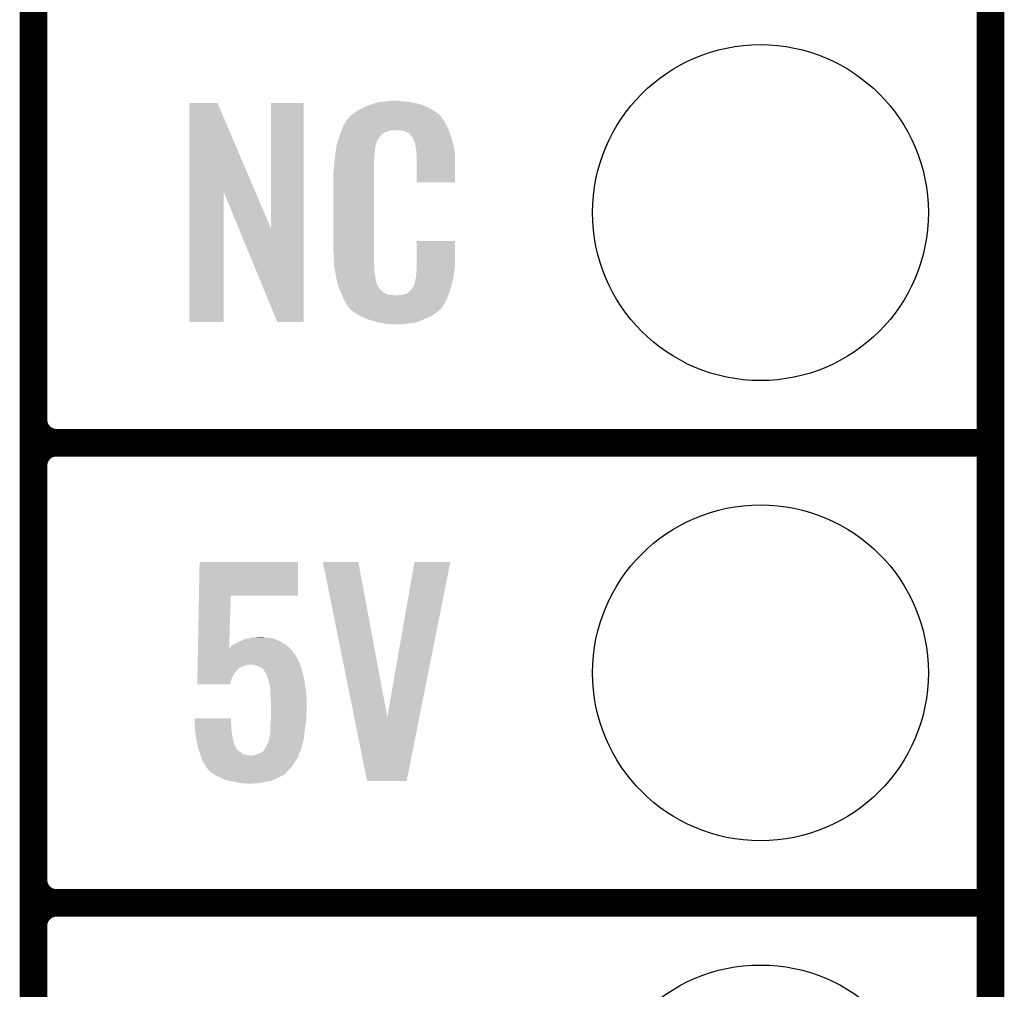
# Model space of a CAD drawing. Extents: x -1.3 to 24.2, y -3.9 to 53.4.
# Tile 13 of 45: x 18.8 to 24.2, y 0.8 to 6.1. Entities that reach past the tile are written whole.
import ezdxf

# ---------------------------------------------------------------- set-up
doc = ezdxf.new("R2010")
doc.units = 0
doc.layers.get('0').update_dxf_attribs({"linetype": 'CONTINUOUS'})
for name, color, linetype in [('LTE_IOT_24_CLICK_V101_GKO', 9, 'CONTINUOUS'), ('LTE_IOT_24_CLICK_V101_GTO', 11, 'CONTINUOUS'), ('LTE_IOT_24_CLICK_V101_GTS', 8, 'CONTINUOUS')]:
    doc.layers.add(name, color=color, linetype=linetype)

# ---------------------------------------------------------------- blocks, each defined once
blk = doc.blocks.new('ROUND_108')
blk.add_circle((0, 0), 0.9271)

msp = doc.modelspace()

# ---------------------------------------------------------------- linework, layer by layer
at = {"layer": 'LTE_IOT_24_CLICK_V101_GKO', "const_width": 0.1524}
msp.add_lwpolyline([(24.13, -1.27), (24.13, 51.054)], dxfattribs=at)
at = {"layer": 'LTE_IOT_24_CLICK_V101_GTO', "const_width": 0.1524}
for points in [[(18.8468, -0.5588), (18.8468, 18.3388)], [(18.8468, 3.937), (18.8468, 6.223)], [(18.9738, 3.81), (24.13, 3.81)], [(18.9738, 3.81), (24.13, 3.81)], [(18.8468, 1.397), (18.8468, 3.683)], [(18.9738, 1.27), (24.13, 1.27)], [(18.9738, 1.27), (24.13, 1.27)]]:
    msp.add_lwpolyline(points, dxfattribs=at)
for points in [[(18.8468, 3.937, 0.4142136), (18.9738, 3.81)], [(18.9738, 3.81, 0.4142136), (18.8468, 3.683)], [(18.9738, 3.81, 0.4142136), (18.8468, 3.683)], [(18.8468, 1.397, 0.4142136), (18.9738, 1.27)], [(18.9738, 1.27, 0.4142136), (18.8468, 1.143)], [(18.9738, 1.27, 0.4142136), (18.8468, 1.143)]]:
    msp.add_lwpolyline(points, format="xyb", dxfattribs=at)
at = {"layer": 'LTE_IOT_24_CLICK_V101_GTO'}
for points in [[(19.707874, 5.196718), (19.707882, 5.684504), (20.070868, 5.196718), (19.862804, 5.684504)], [(19.707882, 5.684504), (19.707884, 5.68452), (19.862804, 5.684504), (19.707884, 5.68452)], [(20.15744, 4.993758), (20.157462, 5.684496), (20.337766, 4.993758), (20.33778, 5.684496)], [(20.157462, 5.684496), (20.157464, 5.68452), (20.33778, 5.684496), (20.157464, 5.68452)], [(20.642582, 5.64642), (20.66798, 5.65912), (21.04983, 5.64642), (21.02866, 5.65912)], [(20.66798, 5.65912), (20.67814, 5.6642), (21.02866, 5.65912), (21.016324, 5.6642)], [(20.67814, 5.6642), (20.703538, 5.67436), (21.016324, 5.6642), (20.991652, 5.67436)], [(20.703538, 5.67436), (20.711158, 5.6769), (20.991652, 5.67436), (20.985482, 5.6769)], [(20.711158, 5.6769), (20.7264, 5.68198), (20.985482, 5.6769), (20.966432, 5.68198)], [(20.7264, 5.68198), (20.743334, 5.68706), (20.966432, 5.68198), (20.947382, 5.68706)], [(20.743334, 5.68706), (20.751802, 5.6896), (20.947382, 5.68706), (20.927062, 5.6896)], [(20.751802, 5.6896), (20.78228, 5.69214), (20.927062, 5.6896), (20.90674, 5.69214)], [(20.78228, 5.69214), (20.79752, 5.69468), (20.90674, 5.69214), (20.891502, 5.69468)], [(20.79752, 5.69468), (20.812762, 5.69722), (20.876262, 5.69468), (20.863562, 5.69722)], [(20.58416, 5.598164), (20.58619, 5.600702), (21.104226, 5.598164), (21.102322, 5.600702)], [(20.58619, 5.600702), (20.59025, 5.605776), (21.102322, 5.600702), (21.099782, 5.605776)], [(20.59025, 5.605776), (20.59432, 5.610862), (21.099782, 5.605776), (21.095424, 5.610862)], [(20.59432, 5.610862), (20.608834, 5.62356), (21.095424, 5.610862), (21.084542, 5.62356)], [(20.608834, 5.62356), (20.614642, 5.62864), (21.084542, 5.62356), (21.077432, 5.62864)], [(20.614642, 5.62864), (20.626618, 5.636262), (21.077432, 5.62864), (21.06676, 5.636262)], [(20.626618, 5.636262), (20.642582, 5.64642), (21.06676, 5.636262), (21.04983, 5.64642)], [(20.549232, 5.539738), (20.55368, 5.552442), (21.13788, 5.539738), (21.130952, 5.552442)], [(20.55368, 5.552442), (20.562644, 5.56768), (21.130952, 5.552442), (21.12264, 5.56768)], [(20.562644, 5.56768), (20.576094, 5.59054), (21.12264, 5.56768), (21.109942, 5.59054)], [(20.576094, 5.59054), (20.579086, 5.595622), (21.109942, 5.59054), (21.106132, 5.595622)], [(20.579086, 5.595622), (20.58416, 5.598164), (21.106132, 5.595622), (21.104226, 5.598164)], [(20.526272, 5.471158), (20.533492, 5.494018), (20.741638, 5.471158), (20.754338, 5.494018)], [(20.533492, 5.494018), (20.5359, 5.50164), (20.754338, 5.494018), (20.761956, 5.50164)], [(20.5359, 5.50164), (20.536788, 5.504182), (20.761956, 5.50164), (20.764498, 5.504182)], [(20.536788, 5.504182), (20.538564, 5.509256), (20.764498, 5.504182), (20.767038, 5.509256)], [(20.538564, 5.509256), (20.542122, 5.519418), (20.767038, 5.509256), (20.779742, 5.519418)], [(20.542122, 5.519418), (20.547454, 5.534658), (20.779742, 5.519418), (20.817836, 5.534658)], [(20.547454, 5.534658), (20.547456, 5.53466), (20.817836, 5.534658), (20.866098, 5.53466)], [(20.547456, 5.53466), (20.549232, 5.539738), (21.139694, 5.53466), (21.13788, 5.539738)], [(20.88388, 5.53212), (20.866098, 5.53466), (21.140602, 5.53212), (21.139694, 5.53466)], [(20.896578, 5.52958), (20.88388, 5.53212), (21.141508, 5.52958), (21.140602, 5.53212)], [(20.921974, 5.51688), (20.896578, 5.52958), (21.146044, 5.51688), (21.141508, 5.52958)], [(20.924518, 5.511804), (20.921974, 5.51688), (21.147856, 5.511804), (21.146044, 5.51688)], [(20.931052, 5.50418), (20.924518, 5.511804), (21.150578, 5.50418), (21.147856, 5.511804)], [(20.939758, 5.49402), (20.931052, 5.50418), (21.153568, 5.49402), (21.150578, 5.50418)], [(20.94992, 5.47116), (20.939758, 5.49402), (21.160292, 5.47116), (21.153568, 5.49402)], [(20.516648, 5.427978), (20.518252, 5.438138), (20.73148, 5.427978), (20.73402, 5.438138)], [(20.518252, 5.438138), (20.519054, 5.443218), (20.73402, 5.438138), (20.73402, 5.443218)], [(20.519054, 5.443218), (20.52066, 5.453382), (20.73402, 5.443218), (20.73679, 5.453382)], [(20.52066, 5.453382), (20.526272, 5.471158), (20.73679, 5.453382), (20.741638, 5.471158)], [(20.953984, 5.461002), (20.94992, 5.47116), (21.16328, 5.461002), (21.160292, 5.47116)], [(20.954998, 5.458464), (20.953984, 5.461002), (21.163764, 5.458464), (21.16328, 5.461002)], [(20.955, 5.450842), (20.954998, 5.458464), (21.165216, 5.450842), (21.163764, 5.458464)], [(20.95754, 5.438138), (20.955, 5.450842), (21.167636, 5.438138), (21.165216, 5.450842)], [(20.96008, 5.42036), (20.95754, 5.438138), (21.171022, 5.42036), (21.167636, 5.438138)], [(20.508242, 5.361938), (20.5105, 5.38226), (20.7264, 5.361938), (20.72894, 5.38226)], [(20.5105, 5.38226), (20.512756, 5.402578), (20.72894, 5.38226), (20.72894, 5.402578)], [(20.512756, 5.402578), (20.51304, 5.40512), (20.72894, 5.402578), (20.729448, 5.40512)], [(20.51304, 5.40512), (20.514642, 5.415278), (20.729448, 5.40512), (20.73148, 5.415278)], [(20.514642, 5.415278), (20.516648, 5.427978), (20.73148, 5.415278), (20.73148, 5.427978)], [(20.961058, 5.407658), (20.96008, 5.42036), (21.17344, 5.407658), (21.171022, 5.42036)], [(20.96262, 5.38734), (20.961058, 5.407658), (21.173436, 5.38734), (21.17344, 5.407658)], [(20.96262, 5.247664), (20.96262, 5.38734), (21.173416, 5.247664), (21.173436, 5.38734)], [(20.50542, 5.34162), (20.50796, 5.3594), (20.7264, 5.34162), (20.7264, 5.3594)], [(20.50542, 5.323842), (20.50542, 5.34162), (20.7264, 5.323842), (20.7264, 5.34162)], [(20.50796, 5.3594), (20.508242, 5.361938), (20.7264, 5.3594), (20.7264, 5.361938)], [(20.50288, 5.311142), (20.50542, 5.323842), (20.7264, 5.311142), (20.7264, 5.323842)], [(20.50288, 4.86156), (20.50288, 5.311142), (20.7264, 4.86156), (20.7264, 5.311142)], [(21.173416, 5.24764), (20.96262, 5.247664), (21.173416, 5.24764), (21.173416, 5.247664)], [(19.70786, 4.475504), (19.707874, 5.196718), (19.895796, 4.475504), (19.89582, 5.196718)], [(19.97945, 4.993758), (19.89582, 5.196718), (20.15744, 4.993758), (20.070868, 5.196718)], [(20.192996, 4.475496), (19.97945, 4.993758), (20.337756, 4.475496), (20.337766, 4.993758)], [(20.96262, 4.78282), (20.962642, 4.922496), (21.17344, 4.78282), (21.17344, 4.922496)], [(20.962642, 4.922496), (20.962644, 4.92252), (21.17344, 4.922496), (20.962644, 4.92252)], [(20.505232, 4.79806), (20.50288, 4.86156), (20.7264, 4.79806), (20.7264, 4.86156)], [(20.50542, 4.792982), (20.505232, 4.79806), (20.727126, 4.792982), (20.7264, 4.79806)], [(20.50763, 4.780278), (20.50542, 4.792982), (20.72894, 4.780278), (20.727126, 4.792982)], [(20.511606, 4.757418), (20.50763, 4.780278), (20.72894, 4.757418), (20.72894, 4.780278)], [(20.51558, 4.73456), (20.511606, 4.757418), (20.73255, 4.73456), (20.72894, 4.757418)], [(20.520662, 4.70916), (20.51558, 4.73456), (20.73656, 4.70916), (20.73255, 4.73456)], [(20.958048, 4.726942), (20.96008, 4.737102), (21.16582, 4.726942), (21.167174, 4.737102)], [(20.96008, 4.7498), (20.961984, 4.76504), (21.168866, 4.7498), (21.1709, 4.76504)], [(20.96008, 4.737102), (20.96008, 4.7498), (21.167174, 4.737102), (21.168866, 4.7498)], [(20.961984, 4.76504), (20.96262, 4.770122), (21.1709, 4.76504), (21.171626, 4.770122)], [(20.96262, 4.770122), (20.96262, 4.78282), (21.171626, 4.770122), (21.17344, 4.78282)], [(20.525234, 4.686298), (20.520662, 4.70916), (20.74164, 4.686298), (20.73656, 4.70916)], [(20.52574, 4.683762), (20.525234, 4.686298), (20.74291, 4.683762), (20.74164, 4.686298)], [(20.533062, 4.665982), (20.52574, 4.683762), (20.751802, 4.665982), (20.74291, 4.683762)], [(20.937222, 4.660902), (20.94992, 4.68376), (21.14931, 4.660902), (21.15566, 4.68376)], [(20.94992, 4.68376), (20.949922, 4.683762), (21.15566, 4.68376), (21.15566, 4.683762)], [(20.949922, 4.683762), (20.955, 4.709162), (21.15566, 4.683762), (21.161636, 4.709162)], [(20.955, 4.709162), (20.955002, 4.711704), (21.161636, 4.709162), (21.162234, 4.711704)], [(20.955002, 4.711704), (20.95754, 4.716784), (21.162234, 4.711704), (21.163428, 4.716784)], [(20.95754, 4.724402), (20.958048, 4.726942), (21.165222, 4.724402), (21.16582, 4.726942)], [(20.95754, 4.716784), (20.95754, 4.724402), (21.163428, 4.716784), (21.165222, 4.724402)], [(20.53411, 4.663436), (20.533062, 4.665982), (20.754342, 4.663436), (20.751802, 4.665982)], [(20.5362, 4.658362), (20.53411, 4.663436), (20.756884, 4.658362), (20.754342, 4.663436)], [(20.538292, 4.653278), (20.5362, 4.658362), (20.764502, 4.653278), (20.756884, 4.658362)], [(20.54143, 4.64566), (20.538292, 4.653278), (20.77212, 4.64566), (20.764502, 4.653278)], [(20.54352, 4.64058), (20.54143, 4.64566), (20.779742, 4.64058), (20.77212, 4.64566)], [(20.545474, 4.6355), (20.54352, 4.64058), (20.787362, 4.6355), (20.779742, 4.64058)], [(20.548406, 4.62788), (20.545474, 4.6355), (20.802604, 4.62788), (20.787362, 4.6355)], [(20.55036, 4.6228), (20.548406, 4.62788), (20.848322, 4.6228), (20.802604, 4.62788)], [(20.55622, 4.60756), (20.55036, 4.6228), (21.130408, 4.60756), (21.136684, 4.6228)], [(20.848322, 4.6228), (20.858482, 4.622802), (21.136684, 4.6228), (21.136686, 4.622802)], [(20.858482, 4.622802), (20.866104, 4.62534), (21.136686, 4.622802), (21.13773, 4.62534)], [(20.876262, 4.62534), (20.901662, 4.63042), (21.13773, 4.62534), (21.139822, 4.63042)], [(20.901662, 4.63042), (20.914356, 4.638038), (21.139822, 4.63042), (21.14296, 4.638038)], [(20.914356, 4.638038), (20.91436, 4.63804), (21.14296, 4.638038), (21.14296, 4.63804)], [(20.91436, 4.63804), (20.924522, 4.645666), (21.14296, 4.63804), (21.145078, 4.645666)], [(20.924522, 4.645666), (20.927062, 4.650738), (21.145078, 4.645666), (21.146486, 4.650738)], [(20.927062, 4.650738), (20.937222, 4.660902), (21.146486, 4.650738), (21.14931, 4.660902)], [(20.563278, 4.59486), (20.55622, 4.60756), (21.12518, 4.59486), (21.130408, 4.60756)], [(20.568922, 4.584698), (20.563278, 4.59486), (21.119082, 4.584698), (21.12518, 4.59486)], [(20.579076, 4.569466), (20.568922, 4.584698), (21.109942, 4.569466), (21.119082, 4.584698)], [(20.57908, 4.564384), (20.579076, 4.569466), (21.106894, 4.564384), (21.109942, 4.569466)], [(20.586702, 4.55676), (20.57908, 4.564384), (21.10232, 4.55676), (21.106894, 4.564384)], [(20.59178, 4.55168), (20.586702, 4.55676), (21.099776, 4.55168), (21.10232, 4.55676)], [(20.59686, 4.546598), (20.59178, 4.55168), (21.093424, 4.546598), (21.099776, 4.55168)], [(20.602786, 4.54152), (20.59686, 4.546598), (21.08708, 4.54152), (21.093424, 4.546598)], [(20.614638, 4.53136), (20.602786, 4.54152), (21.075228, 4.53136), (21.08708, 4.54152)], [(20.622768, 4.52628), (20.614638, 4.53136), (21.069302, 4.52628), (21.075228, 4.53136)], [(20.65122, 4.5085), (20.622768, 4.52628), (21.043902, 4.5085), (21.069302, 4.52628)], [(19.895796, 4.47548), (19.70786, 4.475504), (19.895796, 4.47548), (19.895796, 4.475504)], [(20.337756, 4.47548), (20.192996, 4.475496), (20.337756, 4.47548), (20.337756, 4.475496)], [(20.65528, 4.505962), (20.65122, 4.5085), (21.037978, 4.505962), (21.043902, 4.5085)], [(20.687936, 4.49326), (20.65528, 4.505962), (21.00834, 4.49326), (21.037978, 4.505962)], [(20.701, 4.488178), (20.687936, 4.49326), (20.99527, 4.488178), (21.00834, 4.49326)], [(20.744178, 4.47548), (20.701, 4.488178), (20.962618, 4.47548), (20.99527, 4.488178)], [(20.771274, 4.4704), (20.744178, 4.47548), (20.939758, 4.4704), (20.962618, 4.47548)], [(20.78482, 4.46786), (20.771274, 4.4704), (20.91182, 4.46786), (20.939758, 4.4704)], [(20.800058, 4.46532), (20.78482, 4.46786), (20.896578, 4.46532), (20.91182, 4.46786)], [(20.827998, 4.46278), (20.817838, 4.46532), (20.881338, 4.46278), (20.896578, 4.46532)], [(19.76027, 2.96672), (19.763762, 3.152116), (20.307276, 2.96672), (20.3073, 3.152116)], [(19.763762, 3.152116), (19.763764, 3.15214), (20.3073, 3.152116), (19.763764, 3.15214)], [(20.444488, 3.15212), (20.444484, 3.152136), (20.640044, 3.15212), (20.444484, 3.152136)], [(20.617076, 2.296292), (20.444488, 3.15212), (20.800084, 2.296292), (20.640044, 3.15212)], [(20.800084, 2.296292), (20.949934, 3.152112), (20.977216, 2.296292), (21.148036, 3.152112)], [(20.949934, 3.152112), (20.94994, 3.15214), (21.148036, 3.152112), (20.94994, 3.15214)], [(19.75477, 2.674664), (19.76027, 2.966696), (19.926344, 2.674664), (19.93646, 2.966696)], [(19.76027, 2.966696), (19.76027, 2.96672), (19.93646, 2.966696), (20.307276, 2.96672)], [(19.988954, 2.71526), (19.999962, 2.72034), (20.205702, 2.71526), (20.19351, 2.72034)], [(19.999962, 2.72034), (20.00758, 2.72288), (20.19351, 2.72034), (20.187412, 2.72288)], [(20.00758, 2.72288), (20.017738, 2.727958), (20.187412, 2.72288), (20.175222, 2.727958)], [(20.017738, 2.727958), (20.017744, 2.72796), (20.175222, 2.727958), (20.175212, 2.72796)], [(20.017744, 2.72796), (20.030442, 2.727962), (20.175212, 2.72796), (20.175202, 2.727962)], [(20.030442, 2.727962), (20.04568, 2.73304), (20.175202, 2.727962), (20.14728, 2.73304)], [(20.04568, 2.73304), (20.06092, 2.73558), (20.14728, 2.73304), (20.124422, 2.73558)], [(20.06092, 2.73558), (20.101558, 2.73812), (20.124422, 2.73558), (20.114262, 2.73812)], [(19.7541, 2.639058), (19.754722, 2.672078), (20.29206, 2.639058), (20.266662, 2.672078)], [(19.754722, 2.672078), (19.75477, 2.674664), (20.266662, 2.672078), (20.26356, 2.674664)], [(19.926344, 2.674664), (19.944082, 2.692402), (20.26356, 2.674664), (20.242274, 2.692402)], [(19.944082, 2.692402), (19.953222, 2.69748), (20.242274, 2.692402), (20.23618, 2.69748)], [(19.953222, 2.69748), (19.96694, 2.7051), (20.23618, 2.69748), (20.223118, 2.7051)], [(19.96694, 2.7051), (19.988954, 2.71526), (20.223118, 2.7051), (20.205702, 2.71526)], [(19.753382, 2.60096), (19.753766, 2.62128), (20.31238, 2.60096), (20.30222, 2.62128)], [(19.753766, 2.62128), (19.754004, 2.633982), (20.30222, 2.62128), (20.2946, 2.633982)], [(19.754004, 2.633982), (19.7541, 2.639058), (20.2946, 2.633982), (20.29206, 2.639058)], [(19.752474, 2.552694), (19.752522, 2.555234), (19.969474, 2.552694), (19.96948, 2.555234)], [(19.752522, 2.555234), (19.752712, 2.5654), (19.96948, 2.555234), (19.98218, 2.5654)], [(19.752712, 2.5654), (19.752856, 2.57302), (19.98218, 2.5654), (19.994878, 2.57302)], [(19.752856, 2.57302), (19.753, 2.580638), (19.994878, 2.57302), (20.01774, 2.580638)], [(19.753, 2.580638), (19.753048, 2.58318), (20.01774, 2.580638), (20.030438, 2.58318)], [(19.753048, 2.58318), (19.753096, 2.585718), (20.030438, 2.58318), (20.035516, 2.585718)], [(19.753096, 2.58572), (19.753382, 2.60096), (20.31873, 2.58572), (20.31238, 2.60096)], [(19.753096, 2.585718), (19.753096, 2.58572), (20.035516, 2.585718), (20.043138, 2.58572)], [(20.065998, 2.58318), (20.043138, 2.58572), (20.319788, 2.58318), (20.31873, 2.58572)], [(20.088858, 2.57556), (20.065998, 2.58318), (20.322964, 2.57556), (20.319788, 2.58318)], [(20.099026, 2.570478), (20.088858, 2.57556), (20.32508, 2.570478), (20.322964, 2.57556)], [(20.104098, 2.567942), (20.099026, 2.570478), (20.325716, 2.567942), (20.32508, 2.570478)], [(20.116796, 2.557782), (20.104098, 2.567942), (20.328256, 2.557782), (20.325716, 2.567942)], [(20.12442, 2.545078), (20.116796, 2.557782), (20.331432, 2.545078), (20.328256, 2.557782)], [(19.75104, 2.476524), (19.75166, 2.509518), (19.931368, 2.476524), (19.941538, 2.509518)], [(19.75166, 2.509518), (19.752138, 2.534916), (19.941538, 2.509518), (19.954238, 2.534916)], [(19.752138, 2.534916), (19.752282, 2.542538), (19.954238, 2.534916), (19.961858, 2.542538)], [(19.752282, 2.542538), (19.752426, 2.55016), (19.961858, 2.542538), (19.96694, 2.55016)], [(19.752426, 2.55016), (19.752474, 2.552694), (19.96694, 2.55016), (19.969474, 2.552694)], [(20.134576, 2.529846), (20.12442, 2.545078), (20.33524, 2.529846), (20.331432, 2.545078)], [(20.134578, 2.52984), (20.134576, 2.529846), (20.33524, 2.52984), (20.33524, 2.529846)], [(20.13458, 2.527304), (20.134578, 2.52984), (20.335774, 2.527304), (20.33524, 2.52984)], [(20.1422, 2.50444), (20.13458, 2.527304), (20.340588, 2.50444), (20.335774, 2.527304)], [(20.148436, 2.48158), (20.1422, 2.50444), (20.3454, 2.48158), (20.340588, 2.50444)], [(19.931362, 2.4765), (19.75104, 2.476524), (19.931362, 2.4765), (19.931368, 2.476524)], [(20.14982, 2.476502), (20.148436, 2.48158), (20.346126, 2.476502), (20.3454, 2.48158)], [(20.1549, 2.446022), (20.14982, 2.476502), (20.35048, 2.446022), (20.346126, 2.476502)], [(20.1549, 2.428238), (20.1549, 2.446022), (20.35302, 2.428238), (20.35048, 2.446022)], [(20.1549, 2.418078), (20.1549, 2.428238), (20.353428, 2.418078), (20.35302, 2.428238)], [(20.15744, 2.39014), (20.1549, 2.418078), (20.354544, 2.39014), (20.353428, 2.418078)], [(20.15744, 2.36474), (20.15744, 2.39014), (20.35556, 2.36474), (20.354544, 2.39014)], [(20.15744, 2.34188), (20.15744, 2.36474), (20.35556, 2.34188), (20.35556, 2.36474)], [(20.15744, 2.316482), (20.15744, 2.34188), (20.35302, 2.316482), (20.35556, 2.34188)], [(19.735822, 2.288516), (19.73582, 2.288536), (19.93646, 2.288516), (19.73582, 2.288536)], [(19.73645, 2.2733), (19.735822, 2.288516), (19.93646, 2.2733), (19.93646, 2.288516)], [(20.1549, 2.2606), (20.156978, 2.28346), (20.349754, 2.2606), (20.35302, 2.28346)], [(20.156978, 2.28346), (20.15744, 2.288538), (20.35302, 2.28346), (20.35302, 2.288538)], [(20.15744, 2.288538), (20.15744, 2.316482), (20.35302, 2.288538), (20.35302, 2.316482)], [(20.688296, 1.94312), (20.617076, 2.296292), (20.906722, 1.94312), (20.977216, 2.296292)], [(19.737186, 2.255518), (19.73645, 2.2733), (19.939, 2.255518), (19.93646, 2.2733)], [(19.738236, 2.23012), (19.737186, 2.255518), (19.939, 2.23012), (19.939, 2.255518)], [(19.73834, 2.22758), (19.738236, 2.23012), (19.939284, 2.22758), (19.939, 2.23012)], [(20.1549, 2.2479), (20.1549, 2.2606), (20.34794, 2.2479), (20.349754, 2.2606)], [(20.1549, 2.209804), (20.1549, 2.2479), (20.343178, 2.209804), (20.34794, 2.2479)], [(19.740992, 2.207262), (19.73834, 2.22758), (19.94154, 2.207262), (19.939284, 2.22758)], [(19.74596, 2.16916), (19.740992, 2.207262), (19.949162, 2.16916), (19.94154, 2.207262)], [(20.145282, 2.166618), (20.15236, 2.199642), (20.33778, 2.166618), (20.341906, 2.199642)], [(20.15236, 2.199642), (20.152362, 2.202182), (20.341906, 2.199642), (20.342224, 2.202182)], [(20.152362, 2.202182), (20.1549, 2.209804), (20.342224, 2.202182), (20.343178, 2.209804)], [(19.748784, 2.15646), (19.74596, 2.16916), (19.951702, 2.15646), (19.949162, 2.16916)], [(19.753864, 2.1336), (19.748784, 2.15646), (19.959338, 2.1336), (19.951702, 2.15646)], [(19.753868, 2.133584), (19.753864, 2.1336), (19.961866, 2.133584), (19.959338, 2.1336)], [(19.75612, 2.123442), (19.753868, 2.133584), (19.966942, 2.123442), (19.961866, 2.133584)], [(19.757814, 2.118362), (19.75612, 2.123442), (19.969482, 2.118362), (19.966942, 2.123442)], [(20.121882, 2.115824), (20.12442, 2.120902), (20.323556, 2.115824), (20.325588, 2.120902)], [(20.12442, 2.120902), (20.126112, 2.125976), (20.325588, 2.120902), (20.327618, 2.125976)], [(20.126112, 2.125976), (20.126962, 2.128524), (20.327618, 2.125976), (20.327618, 2.128524)], [(20.126962, 2.128524), (20.12865, 2.131058), (20.327618, 2.128524), (20.32762, 2.131058)], [(20.12865, 2.131058), (20.13204, 2.136138), (20.32762, 2.131058), (20.32907, 2.136138)], [(20.13204, 2.136138), (20.13966, 2.148838), (20.32907, 2.136138), (20.3327, 2.148838)], [(20.13966, 2.148838), (20.14474, 2.164082), (20.3327, 2.148838), (20.337054, 2.164082)], [(20.14474, 2.164082), (20.145282, 2.166618), (20.337054, 2.164082), (20.33778, 2.166618)], [(19.761202, 2.108198), (19.757814, 2.118362), (19.979642, 2.108198), (19.969482, 2.118362)], [(19.763742, 2.10058), (19.761202, 2.108198), (19.99234, 2.10058), (19.979642, 2.108198)], [(19.767128, 2.090418), (19.763742, 2.10058), (20.005042, 2.090418), (19.99234, 2.10058)], [(19.76882, 2.08534), (19.767128, 2.090418), (20.025362, 2.08534), (20.005042, 2.090418)], [(19.769668, 2.0828), (19.76882, 2.08534), (20.048222, 2.0828), (20.025362, 2.08534)], [(19.772208, 2.075176), (19.769668, 2.0828), (20.307298, 2.075176), (20.309838, 2.0828)], [(19.77898, 2.054858), (19.772208, 2.075176), (20.293752, 2.054858), (20.307298, 2.075176)], [(20.048222, 2.0828), (20.055842, 2.082802), (20.309838, 2.0828), (20.30984, 2.082802)], [(20.055842, 2.082802), (20.063462, 2.08534), (20.30984, 2.082802), (20.310686, 2.08534)], [(20.063462, 2.08534), (20.076162, 2.087882), (20.310686, 2.08534), (20.311534, 2.087882)], [(20.076162, 2.087882), (20.099014, 2.098038), (20.311534, 2.087882), (20.31492, 2.098038)], [(20.099014, 2.098038), (20.09902, 2.09804), (20.31492, 2.098038), (20.31492, 2.09804)], [(20.09902, 2.09804), (20.111718, 2.103124), (20.31492, 2.09804), (20.317462, 2.103124)], [(20.111718, 2.103124), (20.121874, 2.11328), (20.317462, 2.103124), (20.32254, 2.11328)], [(20.121874, 2.11328), (20.12188, 2.113284), (20.32254, 2.11328), (20.32254, 2.113284)], [(20.12188, 2.113284), (20.121882, 2.115824), (20.32254, 2.113284), (20.323556, 2.115824)], [(19.780566, 2.052322), (19.77898, 2.054858), (20.292062, 2.052322), (20.293752, 2.054858)], [(19.79168, 2.03454), (19.780566, 2.052322), (20.282178, 2.03454), (20.292062, 2.052322)], [(19.794728, 2.029462), (19.79168, 2.03454), (20.279358, 2.029462), (20.282178, 2.03454)], [(19.7993, 2.021838), (19.794728, 2.029462), (20.272496, 2.021838), (20.279358, 2.029462)], [(19.801838, 2.016764), (19.7993, 2.021838), (20.26793, 2.016764), (20.272496, 2.021838)], [(19.812424, 2.00406), (19.801838, 2.016764), (20.2565, 2.00406), (20.26793, 2.016764)], [(19.814538, 2.001522), (19.812424, 2.00406), (20.25396, 2.001522), (20.2565, 2.00406)], [(19.832322, 1.98628), (19.814538, 2.001522), (20.238718, 1.98628), (20.25396, 2.001522)], [(19.845662, 1.978658), (19.832322, 1.98628), (20.231096, 1.978658), (20.238718, 1.98628)], [(19.867882, 1.96596), (19.845662, 1.978658), (20.2057, 1.96596), (20.231096, 1.978658)], [(19.889654, 1.9558), (19.867882, 1.96596), (20.18538, 1.9558), (20.2057, 1.96596)], [(19.905978, 1.948182), (19.889654, 1.9558), (20.167094, 1.948182), (20.18538, 1.9558)], [(19.933078, 1.9431), (19.905978, 1.948182), (20.154898, 1.9431), (20.167094, 1.948182)], [(19.94662, 1.94056), (19.933078, 1.9431), (20.139658, 1.94056), (20.154898, 1.9431)], [(19.958474, 1.93802), (19.94662, 1.94056), (20.12442, 1.93802), (20.139658, 1.94056)], [(19.982182, 1.93294), (19.958474, 1.93802), (20.09902, 1.93294), (20.12442, 1.93802)], [(19.99996, 1.9304), (19.982182, 1.93294), (20.08632, 1.9304), (20.09902, 1.93294)], [(20.025358, 1.92786), (20.012658, 1.9304), (20.040602, 1.92786), (20.08632, 1.9304)], [(20.90672, 1.9431), (20.688296, 1.94312), (20.90672, 1.9431), (20.906722, 1.94312)]]:
    msp.add_solid(points, dxfattribs=at)

# ---------------------------------------------------------------- block references
at = {"layer": 'LTE_IOT_24_CLICK_V101_GTS'}
for p in [(22.86, 5.08), (22.86, 2.54), (22.86, 0)]:
    msp.add_blockref('ROUND_108', p, dxfattribs=at)

doc.saveas('drawing.dxf')
